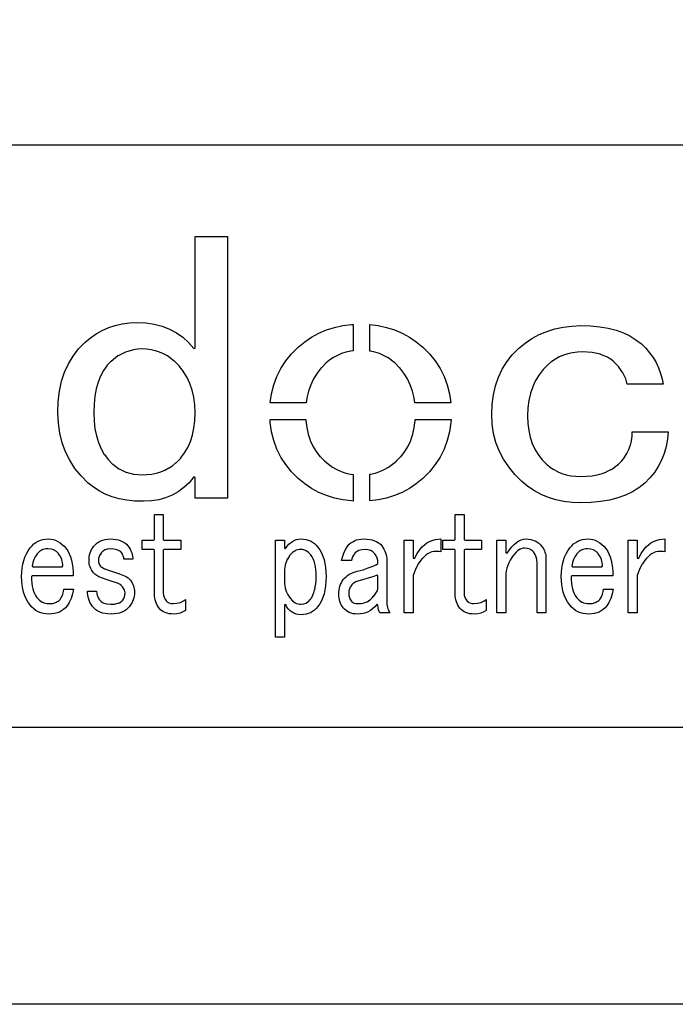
# Model space of a CAD drawing. Extents: x -59 to 351, y -56 to 231.
# Tile 19 of 28: x 308 to 320, y -56 to -38. Entities that reach past the tile are written whole.
import ezdxf

# ---------------------------------------------------------------- set-up
doc = ezdxf.new("R2010")
doc.units = 0
doc.layers.add('BG_SILKSCREEN_TOP', color=7, linetype='CONTINUOUS')

msp = doc.modelspace()

# ---------------------------------------------------------------- linework, layer by layer
at = {"layer": 'BG_SILKSCREEN_TOP'}
for points in [[(-58.801, -55.753), (-58.801, 231.246934), (351.198942, 231.246934), (351.198942, -55.753)], [(310.273192, -46.676818), (310.116982, -46.671484), (309.969662, -46.65599), (309.831994, -46.63059), (309.702962, -46.594268), (309.582058, -46.548294), (309.470552, -46.49089), (309.367174, -46.424088), (309.272686, -46.347126), (309.144162, -46.219364), (309.033164, -46.082458), (308.939692, -45.93717), (308.86273, -45.782484), (308.80304, -45.620178), (308.75986, -45.447966), (308.73446, -45.26788), (308.72684, -45.077888), (308.733698, -44.877482), (308.75732, -44.68876), (308.79415, -44.511976), (308.847998, -44.346876), (308.915054, -44.195492), (308.999382, -44.055284), (309.096664, -43.92676), (309.211726, -43.80992), (309.311802, -43.726862), (309.417974, -43.653202), (309.527194, -43.591988), (309.642256, -43.541188), (309.76189, -43.50258), (309.88635, -43.474386), (310.016144, -43.457622), (310.150256, -43.45178), (310.3118, -43.4594), (310.464454, -43.48099), (310.607202, -43.518328), (310.74106, -43.568874), (310.863996, -43.63466), (310.97855, -43.715178), (311.083198, -43.810174), (311.179972, -43.919394), (311.20207, -43.91152), (311.20207, -41.896284), (311.788302, -41.896284), (311.788302, -46.621192), (311.20207, -46.621192), (311.20207, -46.245018), (311.179718, -46.23689), (311.091834, -46.341284), (310.997346, -46.430184), (310.895492, -46.505876), (310.786526, -46.56709), (310.66994, -46.615096), (310.545226, -46.649386), (310.412892, -46.670468)], [(312.555382, -44.899326), (312.578496, -44.734988), (312.619136, -44.575984), (312.675778, -44.423584), (312.74766, -44.27982), (312.836052, -44.142914), (312.940954, -44.01439), (313.061858, -43.892978), (313.178698, -43.796458), (313.302142, -43.712384), (313.432444, -43.642026), (313.56935, -43.583098), (313.71286, -43.538394), (313.86399, -43.505882), (314.020454, -43.486578), (314.053982, -43.4848), (314.053982, -43.962828), (314.006738, -43.96867), (314.00496, -43.96867), (313.923426, -43.986196), (313.921902, -43.986958), (313.843924, -44.011088), (313.842654, -44.011088), (313.767724, -44.043092), (313.766454, -44.0436), (313.696096, -44.081192), (313.69508, -44.0817), (313.628532, -44.127166), (313.627262, -44.127928), (313.565032, -44.17949), (313.563762, -44.18076), (313.477656, -44.267882), (313.477148, -44.268898), (313.402726, -44.362878), (313.401456, -44.363894), (313.338718, -44.464986), (313.337702, -44.466002), (313.286902, -44.573698), (313.286648, -44.574968), (313.245754, -44.689522), (313.2455, -44.690792), (313.217052, -44.812458), (313.216798, -44.813728), (313.203844, -44.897802)], [(315.1632, -44.899326), (315.152024, -44.813728), (315.15177, -44.812458), (315.12256, -44.690792), (315.122052, -44.689776), (315.082428, -44.575222), (315.08192, -44.57319), (315.029596, -44.466002), (315.028834, -44.464986), (314.966096, -44.363894), (314.965588, -44.362878), (314.890658, -44.268898), (314.89015, -44.267882), (314.804552, -44.18076), (314.804044, -44.17949), (314.739782, -44.127674), (314.73902, -44.127166), (314.672472, -44.0817), (314.671202, -44.081192), (314.600082, -44.0436), (314.598558, -44.043092), (314.525152, -44.011088), (314.52439, -44.011088), (314.445142, -43.986196), (314.444126, -43.986196), (314.362846, -43.96867), (314.36183, -43.96867), (314.353702, -43.965368), (314.353702, -43.487594), (314.504324, -43.505882), (314.654184, -43.538394), (314.798456, -43.583098), (314.934854, -43.642026), (315.065156, -43.712384), (315.1886, -43.796458), (315.306456, -43.892978), (315.426852, -44.01439), (315.531754, -44.142914), (315.6204, -44.27982), (315.693298, -44.423584), (315.749178, -44.575984), (315.789056, -44.734988), (315.812932, -44.899326)], [(318.157352, -46.703996), (318.000634, -46.698662), (317.851536, -46.680374), (317.708534, -46.650402), (317.572898, -46.608492), (317.44285, -46.55439), (317.32093, -46.488096), (317.204598, -46.410372), (317.095886, -46.319186), (316.967362, -46.192186), (316.856618, -46.057058), (316.762638, -45.916596), (316.68593, -45.76826), (316.62624, -45.613828), (316.58306, -45.451522), (316.55766, -45.282866), (316.55004, -45.106082), (316.556898, -44.925488), (316.58052, -44.753022), (316.61735, -44.590716), (316.671198, -44.4373), (316.738254, -44.294298), (316.822328, -44.160186), (316.920118, -44.036488), (317.034926, -43.920918), (317.15075, -43.82389), (317.274702, -43.740324), (317.40475, -43.669458), (317.542164, -43.610784), (317.685928, -43.566588), (317.836296, -43.533568), (317.993522, -43.514518), (318.157352, -43.506898), (318.333628, -43.512994), (318.498474, -43.528488), (318.651636, -43.554396), (318.794638, -43.590718), (318.92494, -43.637962), (319.043558, -43.694096), (319.151254, -43.760898), (319.249044, -43.83786), (319.327276, -43.915584), (319.397634, -43.998388), (319.459356, -44.084494), (319.513458, -44.174918), (319.557654, -44.26966), (319.59423, -44.368974), (319.621662, -44.472098), (319.639696, -44.565824), (318.991996, -44.565824), (318.96685, -44.466764), (318.966342, -44.464478), (318.916558, -44.35856), (318.915796, -44.356528), (318.842898, -44.254166), (318.841882, -44.252388), (318.74714, -44.153074), (318.74587, -44.151296), (318.696594, -44.113196), (318.695578, -44.112688), (318.64046, -44.07789), (318.638936, -44.077382), (318.512698, -44.025058), (318.510158, -44.023788), (318.362076, -43.9928), (318.360298, -43.992292), (318.188848, -43.981878), (318.187578, -43.981878), (318.0969, -43.985688), (318.09563, -43.985688), (318.009778, -43.996102), (318.008254, -43.996102), (317.925958, -44.01439), (317.925196, -44.01439), (317.847218, -44.038774), (317.845948, -44.039282), (317.770256, -44.071286), (317.769748, -44.071286), (317.69939, -44.109386), (317.698374, -44.109894), (317.631826, -44.154598), (317.630556, -44.155614), (317.568326, -44.207684), (317.567056, -44.208192), (317.48095, -44.296584), (317.480188, -44.297092), (317.40602, -44.392088), (317.40475, -44.393104), (317.34125, -44.496482), (317.340996, -44.497498), (317.290196, -44.607988), (317.289688, -44.609258), (317.249048, -44.727876), (317.24854, -44.728892), (317.220346, -44.855384), (317.220346, -44.855892), (317.203074, -44.990766), (317.20282, -44.991782), (317.197486, -45.134022), (317.202058, -45.270166), (317.202058, -45.271182), (317.217552, -45.39869), (317.217552, -45.39996), (317.24346, -45.519086), (317.244222, -45.520864), (317.28156, -45.6311), (317.282322, -45.632878), (317.328296, -45.736002), (317.32855, -45.73778), (317.386462, -45.833792), (317.387986, -45.835062), (317.45555, -45.9232), (317.457074, -45.924724), (317.53683, -46.004226), (317.537592, -46.004988), (317.60033, -46.057566), (317.601346, -46.058582), (317.667894, -46.103286), (317.668656, -46.103794), (317.73876, -46.141894), (317.740538, -46.142402), (317.815722, -46.17339), (317.816484, -46.17339), (317.894462, -46.19879), (317.895986, -46.19879), (317.978282, -46.216062), (317.979552, -46.216316), (318.15659, -46.229778), (318.15786, -46.229778), (318.360298, -46.216316), (318.361822, -46.216062), (318.454024, -46.19879), (318.455294, -46.19879), (318.541654, -46.17339), (318.542924, -46.17339), (318.623696, -46.142402), (318.624458, -46.141894), (318.70015, -46.103794), (318.701928, -46.103286), (318.771524, -46.058582), (318.77254, -46.05782), (318.837056, -46.004988), (318.83858, -46.004226), (318.89573, -45.946568), (318.896746, -45.945298), (318.946022, -45.883576), (318.946784, -45.88256), (318.988186, -45.81652), (318.988694, -45.814996), (319.024, -45.743876), (319.024254, -45.742098), (319.050162, -45.668184), (319.050924, -45.666914), (319.070228, -45.587158), (319.070736, -45.585888), (319.08242, -45.502576), (319.08242, -45.50156), (319.085722, -45.424598), (319.732152, -45.424598), (319.719452, -45.553376), (319.69456, -45.68698), (319.658492, -45.814488), (319.611756, -45.934376), (319.553336, -46.048676), (319.483486, -46.154594), (319.401952, -46.254924), (319.30975, -46.347126), (319.205356, -46.4312), (319.090294, -46.50359), (318.96304, -46.566074), (318.82588, -46.615096), (318.67475, -46.654974), (318.514222, -46.68266), (318.341502, -46.699424)], [(310.240934, -46.202092), (310.242458, -46.202092), (310.418226, -46.188376), (310.41975, -46.188376), (310.501284, -46.171104), (310.5023, -46.170596), (310.581548, -46.145958), (310.582056, -46.145196), (310.656732, -46.115224), (310.658002, -46.114462), (310.729122, -46.0756), (310.730392, -46.075092), (310.796686, -46.030388), (310.797702, -46.02988), (310.861456, -45.976794), (310.86298, -45.976286), (310.940958, -45.896022), (310.942228, -45.894498), (311.0103, -45.80509), (311.010554, -45.804074), (311.067958, -45.705776), (311.06872, -45.70476), (311.116472, -45.59808), (311.11698, -45.596302), (311.153556, -45.480986), (311.153556, -45.480224), (311.180734, -45.355764), (311.180988, -45.354494), (311.196736, -45.22216), (311.196736, -45.22089), (311.20207, -45.078396), (311.20207, -45.077888), (311.195974, -44.935902), (311.19572, -44.935394), (311.178448, -44.801028), (311.178194, -44.799758), (311.149492, -44.673774), (311.149238, -44.672758), (311.108852, -44.552362), (311.057036, -44.44238), (311.056274, -44.440602), (310.99379, -44.337986), (310.993028, -44.336716), (310.918352, -44.241466), (310.917844, -44.240196), (310.8325, -44.153074), (310.830976, -44.151296), (310.701944, -44.054776), (310.70042, -44.054014), (310.631586, -44.016168), (310.630062, -44.015914), (310.559958, -43.983402), (310.558942, -43.982894), (310.48452, -43.959272), (310.48325, -43.958764), (310.406796, -43.940984), (310.40578, -43.940984), (310.326024, -43.930062), (310.3245, -43.930062), (310.242458, -43.925998), (310.241442, -43.925998), (310.165496, -43.930062), (310.164226, -43.930062), (310.09082, -43.940984), (310.089042, -43.940984), (309.948326, -43.982894), (309.94604, -43.984164), (309.812182, -44.05376), (309.81015, -44.054776), (309.68442, -44.151296), (309.682896, -44.153074), (309.61076, -44.228258), (309.609744, -44.229782), (309.548022, -44.316396), (309.546752, -44.31792), (309.49392, -44.415964), (309.493158, -44.417488), (309.450994, -44.525184), (309.45074, -44.526962), (309.41645, -44.647866), (309.41645, -44.648882), (309.393336, -44.779692), (309.393082, -44.7802), (309.378858, -44.923202), (309.378858, -44.924472), (309.374286, -45.078396), (309.378858, -45.227494), (309.378858, -45.228764), (309.394352, -45.366686), (309.394352, -45.367194), (309.42026, -45.496988), (309.421022, -45.498258), (309.45836, -45.616876), (309.45836, -45.617892), (309.505096, -45.728382), (309.50535, -45.729398), (309.563262, -45.829982), (309.564532, -45.830998), (309.63235, -45.922184), (309.633874, -45.923962), (309.71363, -46.004226), (309.7149, -46.004988), (309.827676, -46.090586), (309.829454, -46.091602), (309.95366, -46.152562), (309.9562, -46.153324), (310.091836, -46.189392), (310.09336, -46.1899)], [(314.053982, -46.671484), (314.020454, -46.670468), (313.86399, -46.651164), (313.71286, -46.619668), (313.56935, -46.573694), (313.432444, -46.515782), (313.302142, -46.444662), (313.178698, -46.360588), (313.061858, -46.262798), (312.940954, -46.142402), (312.836052, -46.013878), (312.74766, -45.877988), (312.675778, -45.733462), (312.619136, -45.581824), (312.578496, -45.421296), (312.55462, -45.254418), (312.552334, -45.198792), (313.198256, -45.198792), (313.199018, -45.214794), (313.199018, -45.216064), (313.214258, -45.343318), (313.21502, -45.34408), (313.240928, -45.463968), (313.241182, -45.464984), (313.278774, -45.575982), (313.279028, -45.576998), (313.325002, -45.680884), (313.326018, -45.682662), (313.38393, -45.778674), (313.384692, -45.77969), (313.452256, -45.868082), (313.454034, -45.86859), (313.534298, -45.949362), (313.604148, -46.00829), (313.604656, -46.008798), (313.67857, -46.059598), (313.679586, -46.06036), (313.754262, -46.103794), (313.755786, -46.103794), (313.835542, -46.1391), (313.83605, -46.1391), (313.918092, -46.167294), (313.918854, -46.167294), (314.00369, -46.186598), (314.004452, -46.186598), (314.053982, -46.193202)], [(314.35294, -46.668182), (314.35294, -46.188376), (314.3631, -46.186598), (314.364624, -46.186598), (314.448698, -46.167294), (314.450222, -46.167294), (314.532518, -46.1391), (314.533534, -46.138592), (314.611258, -46.103794), (314.613036, -46.103794), (314.688728, -46.06036), (314.689744, -46.059598), (314.762896, -46.008798), (314.763658, -46.00829), (314.834524, -45.949616), (314.83554, -45.9486), (314.913772, -45.86859), (314.914788, -45.868082), (314.982352, -45.77969), (314.983622, -45.778674), (315.041534, -45.682662), (315.042042, -45.680884), (315.089794, -45.576998), (315.090302, -45.575982), (315.127132, -45.464984), (315.12764, -45.463968), (315.153802, -45.344588), (315.154056, -45.343318), (315.16955, -45.216064), (315.16955, -45.214794), (315.17082, -45.198284), (315.817758, -45.198284), (315.813694, -45.254418), (315.789056, -45.421296), (315.749178, -45.581824), (315.693298, -45.733462), (315.6204, -45.877988), (315.531754, -46.013878), (315.426852, -46.142402), (315.306456, -46.262798), (315.1886, -46.360588), (315.065156, -46.444662), (314.934854, -46.515782), (314.798456, -46.573694), (314.654184, -46.619668), (314.504324, -46.651164)], [(310.816752, -48.711866), (310.772556, -48.710088), (310.732424, -48.70577), (310.69534, -48.697388), (310.66105, -48.685958), (310.630824, -48.671988), (310.603392, -48.6537), (310.578754, -48.633888), (310.557926, -48.609758), (310.536844, -48.580294), (310.518302, -48.550576), (310.5023, -48.519588), (310.489854, -48.488092), (310.480202, -48.456088), (310.473344, -48.423576), (310.469026, -48.389794), (310.467502, -48.354996), (310.467502, -47.55769), (310.454802, -47.54499), (310.244998, -47.54499), (310.244998, -47.37989), (310.454802, -47.37989), (310.467502, -47.36719), (310.467502, -46.915578), (310.62803, -46.915578), (310.62803, -47.36719), (310.64073, -47.37989), (310.943498, -47.37989), (310.943498, -47.54499), (310.64073, -47.54499), (310.62803, -47.55769), (310.62803, -48.33239), (310.630824, -48.367696), (310.631332, -48.369982), (310.640222, -48.403764), (310.64073, -48.405288), (310.654954, -48.437292), (310.656224, -48.439578), (310.676798, -48.469296), (310.678322, -48.471582), (310.699658, -48.492918), (310.702452, -48.494696), (310.729884, -48.509682), (310.732424, -48.51019), (310.765444, -48.519588), (310.767984, -48.520096), (310.806846, -48.52289), (310.808878, -48.52289), (310.87187, -48.517302), (310.873902, -48.516794), (310.933846, -48.5013), (310.936132, -48.500792), (310.99252, -48.474884), (310.994298, -48.474122), (311.027318, -48.451262), (311.027318, -48.64608), (310.981598, -48.673258), (310.929274, -48.694594), (310.874156, -48.707294)], [(316.24016, -48.711866), (316.196726, -48.710088), (316.15634, -48.70577), (316.119002, -48.697388), (316.085474, -48.685958), (316.05474, -48.671988), (316.027054, -48.6537), (316.002924, -48.633888), (315.981842, -48.609758), (315.960252, -48.580294), (315.942218, -48.550576), (315.925962, -48.519588), (315.914024, -48.488092), (315.904118, -48.456088), (315.896752, -48.423576), (315.892942, -48.389794), (315.891672, -48.354996), (315.891672, -47.55769), (315.878972, -47.54499), (315.66866, -47.54499), (315.66866, -47.37989), (315.878972, -47.37989), (315.891672, -47.36719), (315.891672, -46.915578), (316.051946, -46.915578), (316.051946, -47.36719), (316.064646, -47.37989), (316.36716, -47.37989), (316.36716, -47.54499), (316.064646, -47.54499), (316.051946, -47.55769), (316.051946, -48.33239), (316.05474, -48.367696), (316.055248, -48.369982), (316.064138, -48.403764), (316.064646, -48.405288), (316.079124, -48.437292), (316.08014, -48.439578), (316.10046, -48.469296), (316.102238, -48.471582), (316.123828, -48.492918), (316.126622, -48.494696), (316.1538, -48.509682), (316.15634, -48.51019), (316.188852, -48.519588), (316.1919, -48.520096), (316.230254, -48.52289), (316.232794, -48.52289), (316.295786, -48.517302), (316.297818, -48.516794), (316.357254, -48.5013), (316.359794, -48.500792), (316.416436, -48.474884), (316.41796, -48.474122), (316.451234, -48.451262), (316.451234, -48.64608), (316.40526, -48.673258), (316.35319, -48.694594), (316.298326, -48.707294)], [(308.570122, -48.711866), (308.516528, -48.709072), (308.466236, -48.70069), (308.418484, -48.68799), (308.373526, -48.668686), (308.3306, -48.644302), (308.28996, -48.614584), (308.252622, -48.579278), (308.217824, -48.537876), (308.18328, -48.48987), (308.153562, -48.436784), (308.12867, -48.379888), (308.108096, -48.319182), (308.092094, -48.254158), (308.080664, -48.185324), (308.073552, -48.112172), (308.071774, -48.034194), (308.073552, -47.956978), (308.081426, -47.882302), (308.093618, -47.81296), (308.110636, -47.746158), (308.13248, -47.683928), (308.158896, -47.624492), (308.190646, -47.569882), (308.22646, -47.518066), (308.259734, -47.480474), (308.294532, -47.4472), (308.331362, -47.419768), (308.37124, -47.3964), (308.412642, -47.379382), (308.456584, -47.366682), (308.50205, -47.359062), (308.551326, -47.356268), (308.597554, -47.359062), (308.64175, -47.36719), (308.68493, -47.380398), (308.726332, -47.399194), (308.765702, -47.424086), (308.803802, -47.453296), (308.840632, -47.488602), (308.875684, -47.529496), (308.904894, -47.573184), (308.930802, -47.621698), (308.952646, -47.67707), (308.970934, -47.73676), (308.984396, -47.8028), (308.994556, -47.874428), (309.000652, -47.95139), (309.002684, -48.021494), (308.263544, -48.021494), (308.250844, -48.034194), (308.25186, -48.0949), (308.25186, -48.095916), (308.256432, -48.151796), (308.256686, -48.153066), (308.263798, -48.20539), (308.263798, -48.205898), (308.273958, -48.254158), (308.273958, -48.255174), (308.286658, -48.299624), (308.287674, -48.300386), (308.30393, -48.340772), (308.304438, -48.341788), (308.323234, -48.377602), (308.323996, -48.379126), (308.34584, -48.410622), (308.346602, -48.411384), (308.368192, -48.436784), (308.368954, -48.437292), (308.392322, -48.45939), (308.393338, -48.459898), (308.417722, -48.478694), (308.419246, -48.479964), (308.4449, -48.494188), (308.446424, -48.495458), (308.473602, -48.506888), (308.475126, -48.507396), (308.504336, -48.516286), (308.505352, -48.516286), (308.535832, -48.521366), (308.537102, -48.521366), (308.568852, -48.52289), (308.570884, -48.52289), (308.631082, -48.518572), (308.63286, -48.518318), (308.684422, -48.504602), (308.6862, -48.504094), (308.708298, -48.494188), (308.710076, -48.49368), (308.729888, -48.48098), (308.73065, -48.480218), (308.74843, -48.465486), (308.7497, -48.46447), (308.765194, -48.447198), (308.765956, -48.445928), (308.79415, -48.402494), (308.795674, -48.40097), (308.81574, -48.354488), (308.816502, -48.352202), (308.828694, -48.303688), (308.828948, -48.301402), (308.831996, -48.26127), (309.009288, -48.26127), (308.991, -48.345598), (308.96433, -48.431958), (308.948836, -48.469296), (308.931818, -48.503586), (308.91353, -48.534828), (308.894226, -48.56226), (308.863238, -48.59782), (308.829456, -48.627792), (308.793642, -48.6537), (308.75478, -48.674782), (308.712362, -48.690784), (308.667658, -48.702722), (308.62016, -48.70958)], [(309.68442, -48.711866), (309.629048, -48.70958), (309.57774, -48.702976), (309.530496, -48.692562), (309.486554, -48.677068), (309.447184, -48.658018), (309.41137, -48.633888), (309.378858, -48.606202), (309.350156, -48.57369), (309.329582, -48.54448), (309.31104, -48.512984), (309.295546, -48.479202), (309.2831, -48.443896), (309.27294, -48.40732), (309.266082, -48.368458), (309.262018, -48.327564), (309.261002, -48.296576), (309.422546, -48.296576), (309.427372, -48.335692), (309.427626, -48.336962), (309.437532, -48.37938), (309.43804, -48.380396), (309.451248, -48.415702), (309.451756, -48.417988), (309.469282, -48.445674), (309.470298, -48.44669), (309.48757, -48.466502), (309.48884, -48.46828), (309.508144, -48.48479), (309.50916, -48.48606), (309.530496, -48.500284), (309.53202, -48.500792), (309.555642, -48.512984), (309.556658, -48.512984), (309.58155, -48.522382), (309.583328, -48.52289), (309.61076, -48.528986), (309.612792, -48.529494), (309.673752, -48.534828), (309.675784, -48.534828), (309.748428, -48.530002), (309.749952, -48.530002), (309.809896, -48.516794), (309.811928, -48.516286), (309.83682, -48.50638), (309.838344, -48.505872), (309.860442, -48.493426), (309.861458, -48.491902), (309.880254, -48.478186), (309.88254, -48.476662), (309.898034, -48.45939), (309.89905, -48.457866), (309.915052, -48.43272), (309.916576, -48.430688), (309.927752, -48.401986), (309.929022, -48.3997), (309.93588, -48.368966), (309.936134, -48.36668), (309.93842, -48.33239), (309.93842, -48.329596), (309.935372, -48.30572), (309.934356, -48.30318), (309.926228, -48.277272), (309.924958, -48.274986), (309.910734, -48.248062), (309.909972, -48.246792), (309.889652, -48.217582), (309.888636, -48.215296), (309.866538, -48.193198), (309.86476, -48.192182), (309.837836, -48.172878), (309.802784, -48.155098), (309.80126, -48.15459), (309.762652, -48.141128), (309.762398, -48.140874), (309.616348, -48.096678), (309.511954, -48.05807), (309.465472, -48.039274), (309.426102, -48.017684), (309.394098, -47.9933), (309.368952, -47.966376), (309.333646, -47.913798), (309.319676, -47.887382), (309.3085, -47.860458), (309.299356, -47.833026), (309.292752, -47.805086), (309.289196, -47.776892), (309.288434, -47.74819), (309.289196, -47.71136), (309.29326, -47.675292), (309.299356, -47.642018), (309.3085, -47.608998), (309.31993, -47.578772), (309.3339, -47.5488), (309.349902, -47.521114), (309.368952, -47.49419), (309.3974, -47.462186), (309.428642, -47.433992), (309.462424, -47.410878), (309.499, -47.391066), (309.538624, -47.37608), (309.581042, -47.365158), (309.626, -47.3583), (309.675022, -47.356268), (309.7276, -47.357792), (309.776622, -47.363888), (309.821326, -47.373794), (309.862728, -47.388272), (309.899558, -47.405798), (309.933594, -47.427388), (309.963058, -47.452788), (309.990236, -47.481998), (310.010556, -47.51197), (310.029098, -47.541688), (310.044846, -47.572676), (310.0578, -47.603918), (310.067198, -47.635922), (310.074056, -47.668688), (310.078628, -47.70247), (310.079644, -47.723298), (309.9181, -47.723298), (309.914036, -47.69612), (309.913782, -47.694596), (309.9054, -47.662084), (309.905146, -47.66056), (309.894224, -47.63389), (309.892954, -47.631604), (309.880254, -47.610776), (309.879238, -47.60849), (309.86349, -47.592488), (309.86222, -47.591218), (309.844186, -47.576486), (309.821072, -47.563278), (309.819802, -47.56277), (309.79618, -47.552102), (309.793894, -47.551594), (309.736998, -47.537878), (309.734458, -47.537878), (309.66664, -47.532798), (309.6641, -47.532798), (309.61965, -47.537878), (309.616856, -47.538386), (309.577994, -47.551594), (309.5752, -47.553372), (309.540148, -47.575724), (309.537354, -47.577502), (309.508144, -47.60849), (309.50662, -47.610522), (309.486046, -47.641002), (309.48503, -47.64278), (309.470298, -47.674784), (309.470044, -47.676816), (309.461154, -47.71009), (309.4609, -47.712376), (309.457852, -47.747174), (309.457852, -47.748698), (309.459884, -47.772574), (309.460138, -47.77486), (309.465218, -47.796196), (309.46598, -47.798482), (309.474362, -47.818294), (309.475632, -47.82058), (309.488078, -47.838868), (309.489348, -47.840392), (309.501032, -47.852584), (309.502302, -47.8536), (309.51932, -47.8663), (309.520844, -47.86757), (309.56885, -47.893478), (309.570374, -47.893986), (309.638192, -47.921926), (309.6387, -47.92218), (309.727092, -47.950882), (309.837836, -47.986188), (309.929784, -48.021494), (309.963058, -48.04029), (309.992522, -48.059086), (310.016398, -48.07966), (310.035956, -48.100996), (310.067452, -48.150018), (310.079898, -48.175672), (310.08955, -48.202088), (310.097678, -48.230028), (310.10352, -48.258984), (310.106822, -48.288702), (310.108092, -48.31969), (310.10606, -48.354488), (310.101996, -48.388016), (310.095138, -48.420782), (310.085486, -48.452786), (310.072532, -48.484282), (310.057292, -48.515016), (310.03875, -48.544988), (310.018176, -48.57369), (309.98922, -48.606202), (309.956454, -48.633888), (309.92064, -48.658018), (309.880762, -48.677068), (309.837582, -48.692562), (309.790592, -48.702976), (309.739284, -48.70958)], [(312.650124, -49.12868), (312.650124, -47.37989), (312.810398, -47.37989), (312.810398, -47.521876), (312.83402, -47.528988), (312.86196, -47.488094), (312.89244, -47.452788), (312.923936, -47.423578), (312.957718, -47.399194), (312.99277, -47.380398), (313.029854, -47.36719), (313.069732, -47.359062), (313.111388, -47.356268), (313.156854, -47.3583), (313.20105, -47.365666), (313.242452, -47.377096), (313.282076, -47.393098), (313.318652, -47.414688), (313.35345, -47.440088), (313.385962, -47.471076), (313.416696, -47.506128), (313.450986, -47.554896), (313.480196, -47.60849), (313.505596, -47.667672), (313.52617, -47.731172), (313.541664, -47.799498), (313.553602, -47.872396), (313.56046, -47.95139), (313.563, -48.034194), (313.56046, -48.119792), (313.553602, -48.201072), (313.541664, -48.276002), (313.52617, -48.346614), (313.505596, -48.411384), (313.480196, -48.471074), (313.450986, -48.525176), (313.416696, -48.57369), (313.385962, -48.609758), (313.35345, -48.639984), (313.318652, -48.665892), (313.28233, -48.68672), (313.242452, -48.702976), (313.20105, -48.71466), (313.156854, -48.721772), (313.111388, -48.723296), (313.06516, -48.720502), (313.022996, -48.712374), (312.984134, -48.697896), (312.948574, -48.678084), (312.915554, -48.652684), (312.885836, -48.621188), (312.85815, -48.584104), (312.834528, -48.5394), (312.810398, -48.545496), (312.810398, -49.12868)], [(314.132722, -48.711866), (314.090558, -48.710088), (314.051696, -48.7045), (314.015628, -48.695864), (313.9821, -48.683418), (313.950858, -48.66767), (313.922664, -48.647604), (313.896756, -48.62449), (313.873642, -48.59782), (313.854592, -48.571658), (313.838082, -48.543972), (313.823858, -48.515524), (313.812936, -48.485298), (313.804046, -48.454818), (313.797696, -48.423068), (313.793632, -48.389794), (313.792362, -48.354996), (313.793632, -48.31588), (313.797696, -48.27778), (313.804046, -48.241966), (313.812936, -48.207676), (313.823858, -48.175672), (313.838336, -48.145192), (313.854592, -48.11649), (313.873642, -48.089566), (313.896502, -48.062388), (313.922664, -48.036988), (313.95035, -48.01489), (313.981338, -47.99457), (314.013596, -47.97679), (314.048902, -47.962058), (314.08624, -47.949866), (314.126626, -47.93869), (314.23102, -47.912782), (314.232036, -47.912274), (314.32246, -47.879), (314.378086, -47.861982), (314.378848, -47.861728), (314.425076, -47.843694), (314.426092, -47.843186), (314.463176, -47.825914), (314.4647, -47.824898), (314.49264, -47.806864), (314.498482, -47.795688), (314.498482, -47.79518), (314.494926, -47.748698), (314.494164, -47.747174), (314.48375, -47.703486), (314.483242, -47.7012), (314.465462, -47.661576), (314.4647, -47.659798), (314.440062, -47.62246), (314.439046, -47.620428), (314.40755, -47.589186), (314.405772, -47.587662), (314.369196, -47.564802), (314.366402, -47.563786), (314.32373, -47.550324), (314.32119, -47.549816), (314.273184, -47.54499), (314.270898, -47.54499), (314.2107, -47.549562), (314.20816, -47.55007), (314.156852, -47.563278), (314.155074, -47.564294), (314.132976, -47.5742), (314.131452, -47.57547), (314.111894, -47.587662), (314.110624, -47.588678), (314.093098, -47.602902), (314.091828, -47.604426), (314.076842, -47.620682), (314.075826, -47.62246), (314.0583, -47.648622), (314.057284, -47.649892), (314.042298, -47.680626), (314.04179, -47.681388), (314.02909, -47.716694), (314.028582, -47.717964), (314.020454, -47.747428), (313.842146, -47.747428), (313.85637, -47.683674), (313.882278, -47.610776), (313.915298, -47.54372), (313.956954, -47.481998), (313.982354, -47.452788), (314.011818, -47.427388), (314.04306, -47.405798), (314.07735, -47.388018), (314.114688, -47.373794), (314.15482, -47.363888), (314.197746, -47.357792), (314.244228, -47.356268), (314.299092, -47.357792), (314.349892, -47.363888), (314.396374, -47.373794), (314.439046, -47.388272), (314.477146, -47.405798), (314.511436, -47.427388), (314.541662, -47.452788), (314.568586, -47.481998), (314.588652, -47.51197), (314.607702, -47.542196), (314.623196, -47.573692), (314.635896, -47.606458), (314.645802, -47.639986), (314.65266, -47.675292), (314.657232, -47.71136), (314.658502, -47.74819), (314.658502, -48.497998), (314.659772, -48.530764), (314.659772, -48.53178), (314.663328, -48.561498), (314.663582, -48.562768), (314.66917, -48.591216), (314.669424, -48.592486), (314.677552, -48.618394), (314.67806, -48.618902), (314.688474, -48.643794), (314.689236, -48.645572), (314.701936, -48.667924), (314.702698, -48.668686), (314.71616, -48.68799), (314.529978, -48.68799), (314.51804, -48.668178), (314.507372, -48.635158), (314.50026, -48.594518), (314.498482, -48.544988), (314.47613, -48.537622), (314.440062, -48.579278), (314.403232, -48.614584), (314.363354, -48.644302), (314.321698, -48.668686), (314.277756, -48.68799), (314.232036, -48.70069), (314.183522, -48.709072)], [(314.971938, -48.68799), (314.971938, -47.37989), (315.131958, -47.37989), (315.131958, -47.700692), (315.156342, -47.706788), (315.204602, -47.617888), (315.257434, -47.541688), (315.295026, -47.498), (315.33592, -47.460662), (315.379354, -47.428658), (315.426598, -47.402496), (315.476636, -47.382684), (315.53023, -47.367698), (315.586618, -47.359316), (315.633354, -47.356776), (315.633354, -47.589694), (315.604652, -47.583598), (315.603128, -47.583598), (315.544962, -47.580296), (315.543438, -47.580296), (315.508894, -47.58309), (315.506862, -47.58309), (315.47308, -47.590202), (315.471302, -47.591218), (315.437774, -47.602902), (315.43625, -47.604172), (315.403738, -47.620682), (315.40196, -47.62119), (315.369956, -47.643288), (315.369194, -47.643796), (315.337444, -47.670974), (315.336682, -47.671482), (315.305694, -47.703486), (315.304932, -47.703994), (315.274452, -47.740062), (315.274198, -47.741078), (315.2267, -47.807372), (315.226192, -47.808388), (315.187584, -47.875698), (315.186822, -47.877222), (315.156342, -47.946818), (315.155834, -47.948088), (315.133228, -48.018192), (315.131958, -48.022002), (315.131958, -48.68799)], [(316.643258, -48.68799), (316.643258, -47.37989), (316.804294, -47.37989), (316.804294, -47.605188), (316.827154, -47.6123), (316.868556, -47.551594), (316.910974, -47.499524), (316.953392, -47.455582), (316.996318, -47.41926), (317.03899, -47.391828), (317.081662, -47.372016), (317.12535, -47.360078), (317.1698, -47.356268), (317.213488, -47.3583), (317.255144, -47.365158), (317.29426, -47.37608), (317.331344, -47.391066), (317.365888, -47.410624), (317.3984, -47.433992), (317.428626, -47.462186), (317.457074, -47.49419), (317.473838, -47.517558), (317.487554, -47.542196), (317.5, -47.568104), (317.51016, -47.594774), (317.518542, -47.622714), (317.52413, -47.651416), (317.527686, -47.681388), (317.528702, -47.712884), (317.528702, -48.68799), (317.368174, -48.68799), (317.368174, -47.782988), (317.364618, -47.732188), (317.363856, -47.729902), (317.353696, -47.68342), (317.353442, -47.681388), (317.335662, -47.63897), (317.3349, -47.636684), (317.310262, -47.598584), (317.308992, -47.596298), (317.27775, -47.565564), (317.275718, -47.563786), (317.239396, -47.54118), (317.236348, -47.539402), (317.19393, -47.526194), (317.19139, -47.525686), (317.14313, -47.521368), (317.140844, -47.521368), (317.11773, -47.5234), (317.115698, -47.5234), (317.092584, -47.528988), (317.090552, -47.529496), (317.067438, -47.538894), (317.06566, -47.539402), (317.0428, -47.552864), (317.04153, -47.553626), (317.018162, -47.57039), (317.0174, -47.570898), (316.994032, -47.59198), (316.992762, -47.592488), (316.947042, -47.644558), (316.946026, -47.645828), (316.912752, -47.690786), (316.912498, -47.691802), (316.88405, -47.737776), (316.883796, -47.738284), (316.85992, -47.785274), (316.859158, -47.785782), (316.839854, -47.833026), (316.8396, -47.833788), (316.823852, -47.881794), (316.823598, -47.883318), (316.813184, -47.931578), (316.81293, -47.932594), (316.80658, -47.982378), (316.80658, -47.983394), (316.804294, -48.033686), (316.804294, -48.68799)], [(318.302894, -48.711866), (318.2493, -48.709072), (318.198754, -48.70069), (318.151256, -48.68799), (318.106298, -48.668686), (318.063626, -48.644302), (318.023494, -48.614584), (317.985648, -48.579278), (317.950596, -48.537876), (317.916052, -48.48987), (317.886842, -48.436784), (317.861696, -48.379888), (317.841376, -48.319182), (317.82512, -48.254158), (317.813944, -48.185324), (317.806832, -48.112172), (317.8048, -48.034194), (317.807086, -47.956978), (317.814198, -47.882302), (317.826644, -47.81296), (317.843154, -47.746158), (317.865252, -47.683928), (317.891922, -47.624492), (317.923164, -47.569882), (317.959994, -47.518066), (317.992252, -47.480474), (318.02705, -47.4472), (318.064642, -47.419768), (318.103758, -47.3964), (318.14516, -47.379382), (318.189356, -47.366682), (318.235584, -47.359062), (318.284098, -47.356268), (318.330834, -47.359062), (318.375284, -47.36719), (318.417702, -47.380398), (318.45885, -47.399194), (318.498982, -47.424086), (318.537082, -47.453296), (318.57315, -47.488602), (318.608456, -47.529496), (318.63792, -47.573184), (318.663828, -47.621698), (318.685672, -47.67707), (318.703452, -47.73676), (318.717676, -47.8028), (318.727836, -47.874428), (318.733932, -47.95139), (318.735456, -48.021494), (317.99657, -48.021494), (317.98387, -48.034194), (317.98514, -48.0949), (317.985394, -48.095916), (317.98895, -48.151796), (317.989458, -48.153066), (317.996824, -48.20539), (317.996824, -48.205898), (318.007238, -48.254158), (318.007492, -48.255174), (318.020192, -48.299624), (318.0207, -48.300386), (318.036702, -48.340772), (318.036956, -48.341788), (318.055752, -48.377602), (318.057022, -48.379126), (318.078358, -48.410622), (318.079628, -48.411384), (318.101218, -48.436784), (318.102234, -48.437292), (318.125094, -48.45939), (318.125856, -48.459898), (318.150748, -48.478694), (318.152018, -48.479964), (318.177926, -48.494188), (318.179196, -48.495458), (318.206628, -48.506888), (318.207898, -48.507396), (318.236854, -48.516286), (318.238632, -48.516286), (318.26835, -48.521366), (318.270128, -48.521366), (318.302386, -48.52289), (318.303656, -48.52289), (318.363854, -48.518572), (318.366394, -48.518318), (318.417448, -48.504602), (318.419226, -48.504094), (318.441324, -48.494188), (318.443102, -48.49368), (318.46266, -48.48098), (318.464184, -48.480218), (318.481202, -48.465486), (318.48298, -48.46447), (318.49822, -48.447198), (318.499236, -48.445928), (318.52743, -48.402494), (318.5287, -48.40097), (318.548258, -48.354488), (318.549528, -48.352202), (318.56172, -48.303688), (318.561974, -48.301402), (318.565276, -48.26127), (318.74206, -48.26127), (318.724026, -48.345598), (318.697102, -48.431958), (318.681354, -48.469296), (318.664844, -48.503586), (318.646302, -48.534828), (318.626998, -48.56226), (318.595756, -48.59782), (318.56299, -48.627792), (318.52616, -48.6537), (318.487552, -48.674782), (318.445896, -48.690784), (318.401192, -48.702722), (318.353694, -48.70958)], [(319.011554, -48.68799), (319.011554, -47.37989), (319.17259, -47.37989), (319.17259, -47.700692), (319.195958, -47.706788), (319.244472, -47.617888), (319.29705, -47.541688), (319.334896, -47.498), (319.376044, -47.460662), (319.419732, -47.428658), (319.466722, -47.402496), (319.516252, -47.382684), (319.5701, -47.367698), (319.626742, -47.359316), (319.673986, -47.356776), (319.673986, -47.589694), (319.64503, -47.583598), (319.642998, -47.583598), (319.585086, -47.580296), (319.583054, -47.580296), (319.548256, -47.58309), (319.546986, -47.58309), (319.512696, -47.590202), (319.511426, -47.591218), (319.477898, -47.602902), (319.476374, -47.604172), (319.443354, -47.620682), (319.442592, -47.62119), (319.41008, -47.643288), (319.408556, -47.643796), (319.37706, -47.670974), (319.376298, -47.671482), (319.345056, -47.703486), (319.344802, -47.703994), (319.31483, -47.740062), (319.314322, -47.741078), (319.266824, -47.807372), (319.266062, -47.808388), (319.2272, -47.875698), (319.226946, -47.877222), (319.195958, -47.946818), (319.19545, -47.948088), (319.173098, -48.018192), (319.17259, -48.022002), (319.17259, -48.68799)], [(308.272942, -47.856394), (308.802024, -47.856394), (308.814724, -47.843694), (308.814724, -47.843186), (308.8132, -47.813976), (308.8132, -47.81296), (308.809898, -47.784258), (308.809644, -47.782988), (308.803802, -47.754794), (308.803548, -47.754286), (308.795674, -47.7266), (308.794658, -47.725584), (308.771798, -47.67326), (308.770782, -47.671482), (308.738524, -47.62246), (308.737, -47.620682), (308.719982, -47.601378), (308.718458, -47.60087), (308.70017, -47.583598), (308.6989, -47.582582), (308.678326, -47.568104), (308.676802, -47.567088), (308.65445, -47.555658), (308.652164, -47.554388), (308.602634, -47.538894), (308.59984, -47.538386), (308.543198, -47.532798), (308.54142, -47.532798), (308.513988, -47.534576), (308.511956, -47.535084), (308.486302, -47.538894), (308.484778, -47.539402), (308.459632, -47.547276), (308.457854, -47.547784), (308.43474, -47.558198), (308.432962, -47.55896), (308.410102, -47.572676), (308.40934, -47.573184), (308.387496, -47.589694), (308.386734, -47.590202), (308.36616, -47.60976), (308.365398, -47.610776), (308.346602, -47.633128), (308.34584, -47.63389), (308.316122, -47.678086), (308.314852, -47.679864), (308.29123, -47.728124), (308.290722, -47.729394), (308.272688, -47.78248), (308.27218, -47.784258), (308.260242, -47.8409), (308.260242, -47.843694)], [(313.110626, -48.534828), (313.112658, -48.534828), (313.156854, -48.529494), (313.160156, -48.528986), (313.20105, -48.512984), (313.204098, -48.511968), (313.241944, -48.48606), (313.243976, -48.484282), (313.27852, -48.447198), (313.27979, -48.446182), (313.303158, -48.411384), (313.304174, -48.40986), (313.325002, -48.37049), (313.325256, -48.36922), (313.342782, -48.325278), (313.34329, -48.324262), (313.35726, -48.275494), (313.358022, -48.274986), (313.369198, -48.2219), (313.369198, -48.220884), (313.377326, -48.163988), (313.377326, -48.163226), (313.381898, -48.101758), (313.381898, -48.100488), (313.38393, -48.034194), (313.381898, -47.970694), (313.381898, -47.970186), (313.377834, -47.911258), (313.377834, -47.909988), (313.36996, -47.856394), (313.36996, -47.855378), (313.360054, -47.805594), (313.3598, -47.804578), (313.346846, -47.759366), (313.346338, -47.758096), (313.330844, -47.716694), (313.330082, -47.715678), (313.311032, -47.679102), (313.310524, -47.678086), (313.289188, -47.646082), (313.287664, -47.644558), (313.249056, -47.602902), (313.247532, -47.601378), (313.206892, -47.57166), (313.204098, -47.569882), (313.161172, -47.551594), (313.158886, -47.551086), (313.136534, -47.546768), (313.134502, -47.546768), (313.111896, -47.54499), (313.110626, -47.54499), (313.08294, -47.547022), (313.081162, -47.547276), (313.054746, -47.551594), (313.02706, -47.560992), (313.026044, -47.560992), (313.001152, -47.573184), (313.000136, -47.573692), (312.975498, -47.589186), (312.974482, -47.589694), (312.951622, -47.607982), (312.950352, -47.60849), (312.928254, -47.630588), (312.927746, -47.631604), (312.906156, -47.656496), (312.905902, -47.657766), (312.88355, -47.687992), (312.883296, -47.689516), (312.8645, -47.72152), (312.864246, -47.722282), (312.84799, -47.755302), (312.847482, -47.75708), (312.834528, -47.791878), (312.834274, -47.792386), (312.82386, -47.82947), (312.823352, -47.830486), (312.816748, -47.868078), (312.816494, -47.869094), (312.812176, -47.908718), (312.812176, -47.90948), (312.810398, -47.950374), (312.810398, -48.116998), (312.812176, -48.159162), (312.812176, -48.160178), (312.817002, -48.199802), (312.817002, -48.201326), (312.82513, -48.240188), (312.825384, -48.241458), (312.83656, -48.278796), (312.83656, -48.279558), (312.851038, -48.316388), (312.851546, -48.317658), (312.869072, -48.353218), (312.86958, -48.35398), (312.890154, -48.388778), (312.890662, -48.389794), (312.9153, -48.42256), (312.915554, -48.423576), (312.958734, -48.470566), (312.95975, -48.471582), (312.982102, -48.490378), (312.983626, -48.491394), (313.00674, -48.50638), (313.007756, -48.506888), (313.031378, -48.518826), (313.032902, -48.519588), (313.057032, -48.527716), (313.058556, -48.528224), (313.083448, -48.532796), (313.085226, -48.532796)], [(318.00546, -47.856394), (318.534796, -47.856394), (318.547496, -47.843694), (318.547496, -47.843186), (318.54648, -47.813976), (318.54648, -47.81296), (318.542924, -47.784258), (318.54267, -47.782988), (318.536828, -47.754794), (318.536574, -47.754286), (318.5287, -47.7266), (318.527938, -47.725584), (318.504824, -47.67326), (318.503554, -47.671482), (318.471296, -47.62246), (318.47028, -47.620682), (318.452754, -47.601378), (318.451992, -47.60087), (318.433196, -47.583598), (318.431926, -47.582582), (318.411098, -47.568104), (318.409828, -47.567088), (318.38773, -47.555658), (318.385444, -47.554388), (318.335152, -47.538894), (318.332358, -47.538386), (318.276478, -47.532798), (318.274446, -47.532798), (318.246252, -47.534576), (318.24549, -47.535084), (318.219328, -47.538894), (318.21755, -47.539402), (318.19215, -47.547276), (318.191388, -47.547784), (318.167258, -47.558198), (318.166242, -47.55896), (318.143382, -47.572676), (318.141858, -47.573184), (318.120776, -47.589694), (318.119252, -47.590202), (318.09944, -47.60976), (318.098678, -47.610776), (318.079628, -47.633128), (318.078358, -47.63389), (318.048894, -47.678086), (318.024002, -47.728124), (318.023748, -47.729394), (318.00546, -47.78248), (318.004952, -47.784258), (317.99276, -47.8409), (317.99276, -47.843694)], [(314.150502, -48.52289), (314.152026, -48.52289), (314.190634, -48.520604), (314.19165, -48.520604), (314.228988, -48.514762), (314.22975, -48.514), (314.265056, -48.504094), (314.266834, -48.503586), (314.299854, -48.489362), (314.301632, -48.488092), (314.333128, -48.47082), (314.334398, -48.469296), (314.36437, -48.44669), (314.365386, -48.446182), (314.393326, -48.419766), (314.394342, -48.418496), (314.420758, -48.387762), (314.42152, -48.386492), (314.472828, -48.315626), (314.47359, -48.314102), (314.488576, -48.287686), (314.489338, -48.286162), (314.496958, -48.26508), (314.498482, -48.26), (314.498482, -48.022002), (314.480956, -48.010572), (314.427362, -48.030892), (314.379356, -48.045878), (314.138056, -48.116998), (314.137548, -48.116998), (314.102496, -48.131222), (314.071, -48.147986), (314.069476, -48.148494), (314.043822, -48.16856), (314.042044, -48.170084), (314.020962, -48.192182), (314.0202, -48.19396), (313.999626, -48.224694), (313.998356, -48.226472), (313.984132, -48.258222), (313.983624, -48.26), (313.974734, -48.293782), (313.974226, -48.295814), (313.971432, -48.330104), (313.971432, -48.33239), (313.974226, -48.373284), (313.974734, -48.375062), (313.98337, -48.411892), (313.984132, -48.414178), (313.998356, -48.448722), (313.999626, -48.4505), (314.0202, -48.481488), (314.022232, -48.484282), (314.039758, -48.499776), (314.04306, -48.502062), (314.06973, -48.512984), (314.07227, -48.513492), (314.106052, -48.520096), (314.108338, -48.520604)]]:
    msp.add_lwpolyline(points, close=True, dxfattribs=at)
for points in [[(346.198952, -40.25265), (293.69893, -40.25265), (293.69893, -50.752756)], [(-53.80101, -50.752756), (346.198952, -50.752756)]]:
    msp.add_lwpolyline(points, dxfattribs=at)

doc.saveas('drawing.dxf')
